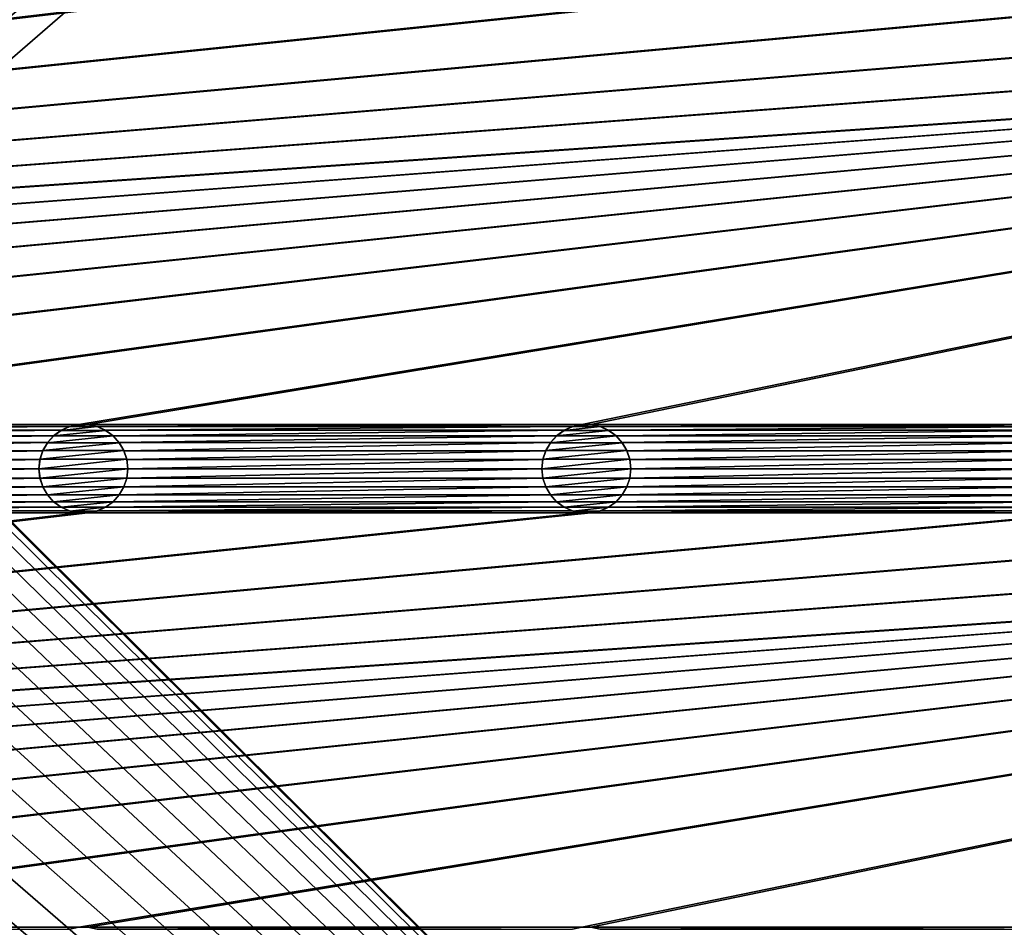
# Model space of a CAD drawing. Header units: metres. Extents: x -200 to 200, y -200 to 200.
# Tile 62 of 88: x 25 to 80, y -26 to 25. Entities that reach past the tile are written whole.
import ezdxf

# ---------------------------------------------------------------- set-up
doc = ezdxf.new("R2010")
doc.units = ezdxf.units.M
doc.layers.add('solid_P34200', color=7, linetype='CONTINUOUS')

msp = doc.modelspace()

# ---------------------------------------------------------------- linework, layer by layer
at = {"layer": 'solid_P34200'}
for points in [[(181, 159), (8.64688, 12.25524), (-181, 159)], [(181, 159), (10.240819, 10.959723), (8.64688, 12.25524)], [(181, 159), (181, -159), (10.240819, 10.959723)], [(170.058914, 25.814287, 5), (-170.058914, 2.485712, 5), (-169.541077, 2.485712, 5)], [(28.04108, 25.814287, 5), (0.25892, 25.814287, 5), (-170.058914, 2.485712, 5)], [(170.058914, 25.814287, 5), (169.541077, 25.814287, 5), (-170.058914, 2.485712, 5)], [(141.758926, 25.814287, 5), (-170.058914, 2.485712, 5), (169.541077, 25.814287, 5)], [(141.758926, 25.814287, 5), (141.241074, 25.814287, 5), (-170.058914, 2.485712, 5)], [(113.458923, 25.814287, 5), (-170.058914, 2.485712, 5), (141.241074, 25.814287, 5)], [(113.458923, 25.814287, 5), (112.941078, 25.814287, 5), (-170.058914, 2.485712, 5)], [(85.15892, 25.814287, 5), (-170.058914, 2.485712, 5), (112.941078, 25.814287, 5)], [(85.15892, 25.814287, 5), (84.641083, 25.814287, 5), (-170.058914, 2.485712, 5)], [(56.858921, 25.814287, 5), (-170.058914, 2.485712, 5), (84.641083, 25.814287, 5)], [(56.858921, 25.814287, 5), (56.34108, 25.814287, 5), (-170.058914, 2.485712, 5)], [(28.55892, 25.814287, 5), (-170.058914, 2.485712, 5), (56.34108, 25.814287, 5)], [(28.55892, 25.814287, 5), (28.04108, 25.814287, 5), (-170.058914, 2.485712, 5)], [(170.058914, 25.814287, 5), (-169.541077, 2.485712, 5), (-141.758926, 2.485712, 5)], [(170.058914, 25.814287, 5), (-141.758926, 2.485712, 5), (-141.241074, 2.485712, 5)], [(170.058914, 25.814287, 5), (-141.241074, 2.485712, 5), (-113.458923, 2.485712, 5)], [(170.058914, 25.814287, 5), (-113.458923, 2.485712, 5), (-112.941078, 2.485712, 5)], [(170.058914, 25.814287, 5), (-112.941078, 2.485712, 5), (-85.15892, 2.485712, 5)], [(170.058914, 25.814287, 5), (-85.15892, 2.485712, 5), (-84.641083, 2.485712, 5)], [(170.058914, 25.814287, 5), (-84.641083, 2.485712, 5), (-56.858921, 2.485712, 5)], [(170.058914, 25.814287, 5), (-56.858921, 2.485712, 5), (-56.34108, 2.485712, 5)], [(170.058914, 25.814287, 5), (-56.34108, 2.485712, 5), (-28.55892, 2.485712, 5)], [(170.058914, 25.814287, 5), (-28.55892, 2.485712, 5), (-28.04108, 2.485712, 5)], [(170.058914, 25.814287, 5), (-28.04108, 2.485712, 5), (-0.25892, 2.485712, 5)], [(170.058914, 25.814287, 5), (-0.25892, 2.485712, 5), (0.25892, 2.485712, 5)], [(28.04108, 2.485712, 5), (170.058914, 25.814287, 5), (0.25892, 2.485712, 5)], [(28.04108, 2.485712, 5), (28.55892, 2.485712, 5), (170.058914, 25.814287, 5)], [(28.55892, 2.485712, 5), (56.34108, 2.485712, 5), (170.058914, 25.814287, 5)], [(56.34108, 2.485712, 5), (56.858921, 2.485712, 5), (170.058914, 25.814287, 5)], [(56.858921, 2.485712, 5), (84.641083, 2.485712, 5), (170.058914, 25.814287, 5)], [(181, -159), (11.633039, 9.467192), (10.240819, 10.959723)], [(181, -159), (12.817678, 7.79116), (11.633039, 9.467192)], [(181, -159), (13.756138, 5.976712), (12.817678, 7.79116)], [(181, -159), (14.444175, 4.045302), (13.756138, 5.976712)], [(181, -159), (14.856524, 2.058549), (14.444175, 4.045302)], [(28.04108, 2.485712, 5), (0.25892, 2.485712, 5), (0.774688, 2.376353, 5)], [(27.525312, 2.376353, 5), (28.04108, 2.485712, 5), (0.774688, 2.376353, 5)], [(27.525312, 2.376353, 5), (0.774688, 2.376353, 5), (1.247818, 2.165069, 5)], [(27.052181, 2.165069, 5), (27.525312, 2.376353, 5), (1.247818, 2.165069, 5)], [(27.048468, 2.162048, 7.5), (27.531221, 2.377861, 7.5), (27.052181, 2.165069, 5)], [(27.048468, 2.162048, 7.5), (29.551533, 2.162048, 7.5), (29.068779, 2.377861, 7.5)], [(27.048468, 2.162048, 7.5), (29.068779, 2.377861, 7.5), (27.531221, 2.377861, 7.5)], [(27.531221, 2.377861, 7.5), (27.525312, 2.376353, 5), (27.052181, 2.165069, 5)], [(28.035364, 2.484521, 7.5), (28.04108, 2.485712, 5), (27.525312, 2.376353, 5)], [(27.531221, 2.377861, 7.5), (28.035364, 2.484521, 7.5), (27.525312, 2.376353, 5)], [(27.531221, 2.377861, 7.5), (29.068779, 2.377861, 7.5), (28.564636, 2.484521, 7.5)], [(27.531221, 2.377861, 7.5), (28.564636, 2.484521, 7.5), (28.035364, 2.484521, 7.5)], [(28.035364, 2.484521, 7.5), (28.564636, 2.484521, 7.5), (28.04108, 2.485712, 5)], [(28.564636, 2.484521, 7.5), (28.55892, 2.485712, 5), (28.04108, 2.485712, 5)], [(28.55892, 2.485712, 5), (29.074688, 2.376353, 5), (56.34108, 2.485712, 5)], [(29.068779, 2.377861, 7.5), (29.074688, 2.376353, 5), (28.55892, 2.485712, 5)], [(28.564636, 2.484521, 7.5), (29.068779, 2.377861, 7.5), (28.55892, 2.485712, 5)], [(29.068779, 2.377861, 7.5), (29.551533, 2.162048, 7.5), (29.074688, 2.376353, 5)], [(29.074688, 2.376353, 5), (55.82531, 2.376353, 5), (56.34108, 2.485712, 5)], [(29.074688, 2.376353, 5), (29.547817, 2.165069, 5), (55.82531, 2.376353, 5)], [(29.551533, 2.162048, 7.5), (29.547817, 2.165069, 5), (29.074688, 2.376353, 5)], [(29.547817, 2.165069, 5), (55.35218, 2.165069, 5), (55.82531, 2.376353, 5)], [(55.348469, 2.162048, 7.5), (55.831223, 2.377861, 7.5), (55.35218, 2.165069, 5)], [(55.348469, 2.162048, 7.5), (57.851532, 2.162048, 7.5), (57.368778, 2.377861, 7.5)], [(55.348469, 2.162048, 7.5), (57.368778, 2.377861, 7.5), (55.831223, 2.377861, 7.5)], [(55.831223, 2.377861, 7.5), (55.82531, 2.376353, 5), (55.35218, 2.165069, 5)], [(56.335365, 2.484521, 7.5), (56.34108, 2.485712, 5), (55.82531, 2.376353, 5)], [(55.831223, 2.377861, 7.5), (56.335365, 2.484521, 7.5), (55.82531, 2.376353, 5)], [(55.831223, 2.377861, 7.5), (57.368778, 2.377861, 7.5), (56.864635, 2.484521, 7.5)], [(55.831223, 2.377861, 7.5), (56.864635, 2.484521, 7.5), (56.335365, 2.484521, 7.5)], [(56.335365, 2.484521, 7.5), (56.864635, 2.484521, 7.5), (56.34108, 2.485712, 5)], [(56.864635, 2.484521, 7.5), (56.858921, 2.485712, 5), (56.34108, 2.485712, 5)], [(56.858921, 2.485712, 5), (57.374687, 2.376353, 5), (84.641083, 2.485712, 5)], [(57.368778, 2.377861, 7.5), (57.374687, 2.376353, 5), (56.858921, 2.485712, 5)], [(56.864635, 2.484521, 7.5), (57.368778, 2.377861, 7.5), (56.858921, 2.485712, 5)], [(57.368778, 2.377861, 7.5), (57.851532, 2.162048, 7.5), (57.374687, 2.376353, 5)], [(57.374687, 2.376353, 5), (84.125313, 2.376353, 5), (84.641083, 2.485712, 5)], [(57.374687, 2.376353, 5), (57.847816, 2.165069, 5), (84.125313, 2.376353, 5)], [(57.851532, 2.162048, 7.5), (57.847816, 2.165069, 5), (57.374687, 2.376353, 5)], [(57.847816, 2.165069, 5), (83.652184, 2.165069, 5), (84.125313, 2.376353, 5)], [(27.052181, 2.165069, 5), (1.247818, 2.165069, 5), (1.674224, 1.85621, 5)], [(26.625776, 1.85621, 5), (27.052181, 2.165069, 5), (1.674224, 1.85621, 5)], [(26.625776, 1.85621, 5), (1.674224, 1.85621, 5), (2.020795, 1.469712, 5)], [(26.279205, 1.469712, 5), (26.625776, 1.85621, 5), (2.020795, 1.469712, 5)], [(181, -159), (15, 0), (14.856524, 2.058549)], [(26.278118, 1.466708, 7.5), (26.629887, 1.859636, 7.5), (26.279205, 1.469712, 5)], [(26.278118, 1.466708, 7.5), (30.321882, 1.466708, 7.5), (29.970114, 1.859636, 7.5)], [(26.278118, 1.466708, 7.5), (29.970114, 1.859636, 7.5), (26.629887, 1.859636, 7.5)], [(26.629887, 1.859636, 7.5), (26.625776, 1.85621, 5), (26.279205, 1.469712, 5)], [(27.048468, 2.162048, 7.5), (27.052181, 2.165069, 5), (26.625776, 1.85621, 5)], [(26.629887, 1.859636, 7.5), (27.048468, 2.162048, 7.5), (26.625776, 1.85621, 5)], [(26.629887, 1.859636, 7.5), (29.970114, 1.859636, 7.5), (29.551533, 2.162048, 7.5)], [(26.629887, 1.859636, 7.5), (29.551533, 2.162048, 7.5), (27.048468, 2.162048, 7.5)], [(29.547817, 2.165069, 5), (29.974224, 1.85621, 5), (55.35218, 2.165069, 5)], [(29.970114, 1.859636, 7.5), (29.974224, 1.85621, 5), (29.547817, 2.165069, 5)], [(29.551533, 2.162048, 7.5), (29.970114, 1.859636, 7.5), (29.547817, 2.165069, 5)], [(29.970114, 1.859636, 7.5), (30.321882, 1.466708, 7.5), (29.974224, 1.85621, 5)], [(29.974224, 1.85621, 5), (54.925777, 1.85621, 5), (55.35218, 2.165069, 5)], [(29.974224, 1.85621, 5), (30.320795, 1.469712, 5), (54.925777, 1.85621, 5)], [(30.321882, 1.466708, 7.5), (30.320795, 1.469712, 5), (29.974224, 1.85621, 5)], [(30.320795, 1.469712, 5), (54.579205, 1.469712, 5), (54.925777, 1.85621, 5)], [(54.578117, 1.466708, 7.5), (54.929886, 1.859636, 7.5), (54.579205, 1.469712, 5)], [(54.578117, 1.466708, 7.5), (58.621883, 1.466708, 7.5), (58.270115, 1.859636, 7.5)], [(54.578117, 1.466708, 7.5), (58.270115, 1.859636, 7.5), (54.929886, 1.859636, 7.5)], [(54.929886, 1.859636, 7.5), (54.925777, 1.85621, 5), (54.579205, 1.469712, 5)], [(55.348469, 2.162048, 7.5), (55.35218, 2.165069, 5), (54.925777, 1.85621, 5)], [(54.929886, 1.859636, 7.5), (55.348469, 2.162048, 7.5), (54.925777, 1.85621, 5)], [(54.929886, 1.859636, 7.5), (58.270115, 1.859636, 7.5), (57.851532, 2.162048, 7.5)], [(54.929886, 1.859636, 7.5), (57.851532, 2.162048, 7.5), (55.348469, 2.162048, 7.5)], [(57.847816, 2.165069, 5), (58.274223, 1.85621, 5), (83.652184, 2.165069, 5)], [(58.270115, 1.859636, 7.5), (58.274223, 1.85621, 5), (57.847816, 2.165069, 5)], [(57.851532, 2.162048, 7.5), (58.270115, 1.859636, 7.5), (57.847816, 2.165069, 5)], [(58.270115, 1.859636, 7.5), (58.621883, 1.466708, 7.5), (58.274223, 1.85621, 5)], [(58.274223, 1.85621, 5), (83.225777, 1.85621, 5), (83.652184, 2.165069, 5)], [(58.274223, 1.85621, 5), (58.620796, 1.469712, 5), (83.225777, 1.85621, 5)], [(58.621883, 1.466708, 7.5), (58.620796, 1.469712, 5), (58.274223, 1.85621, 5)], [(58.620796, 1.469712, 5), (82.879204, 1.469712, 5), (83.225777, 1.85621, 5)], [(26.279205, 1.469712, 5), (2.020795, 1.469712, 5), (2.284338, 1.015567, 5)], [(26.015661, 1.015567, 5), (26.279205, 1.469712, 5), (2.284338, 1.015567, 5)], [(26.278118, 1.466708, 7.5), (26.279205, 1.469712, 5), (26.015661, 1.015567, 5)], [(26.017193, 1.019079, 7.5), (26.278118, 1.466708, 7.5), (26.015661, 1.015567, 5)], [(26.017193, 1.019079, 7.5), (30.582808, 1.019079, 7.5), (30.321882, 1.466708, 7.5)], [(26.017193, 1.019079, 7.5), (30.321882, 1.466708, 7.5), (26.278118, 1.466708, 7.5)], [(30.320795, 1.469712, 5), (30.584339, 1.015567, 5), (54.579205, 1.469712, 5)], [(30.582808, 1.019079, 7.5), (30.584339, 1.015567, 5), (30.320795, 1.469712, 5)], [(30.321882, 1.466708, 7.5), (30.582808, 1.019079, 7.5), (30.320795, 1.469712, 5)], [(30.584339, 1.015567, 5), (54.315662, 1.015567, 5), (54.579205, 1.469712, 5)], [(54.578117, 1.466708, 7.5), (54.579205, 1.469712, 5), (54.315662, 1.015567, 5)], [(54.317192, 1.019079, 7.5), (54.578117, 1.466708, 7.5), (54.315662, 1.015567, 5)], [(54.317192, 1.019079, 7.5), (58.882805, 1.019079, 7.5), (58.621883, 1.466708, 7.5)], [(54.317192, 1.019079, 7.5), (58.621883, 1.466708, 7.5), (54.578117, 1.466708, 7.5)], [(58.620796, 1.469712, 5), (58.884338, 1.015567, 5), (82.879204, 1.469712, 5)], [(58.882805, 1.019079, 7.5), (58.884338, 1.015567, 5), (58.620796, 1.469712, 5)], [(58.621883, 1.466708, 7.5), (58.882805, 1.019079, 7.5), (58.620796, 1.469712, 5)], [(58.884338, 1.015567, 5), (82.615662, 1.015567, 5), (82.879204, 1.469712, 5)], [(26.015661, 1.015567, 5), (2.284338, 1.015567, 5), (2.442265, 0.52837, 5)], [(25.857735, 0.52837, 5), (26.015661, 1.015567, 5), (2.442265, 0.52837, 5)], [(26.017193, 1.019079, 7.5), (26.015661, 1.015567, 5), (25.857735, 0.52837, 5)], [(25.86002, 0.532933, 7.5), (26.017193, 1.019079, 7.5), (25.857735, 0.52837, 5)], [(25.86002, 0.532933, 7.5), (30.739981, 0.532933, 7.5), (30.582808, 1.019079, 7.5)], [(25.86002, 0.532933, 7.5), (30.582808, 1.019079, 7.5), (26.017193, 1.019079, 7.5)], [(30.582808, 1.019079, 7.5), (30.739981, 0.532933, 7.5), (30.584339, 1.015567, 5)], [(30.584339, 1.015567, 5), (30.742264, 0.52837, 5), (54.315662, 1.015567, 5)], [(30.739981, 0.532933, 7.5), (30.742264, 0.52837, 5), (30.584339, 1.015567, 5)], [(30.742264, 0.52837, 5), (54.157734, 0.52837, 5), (54.315662, 1.015567, 5)], [(54.317192, 1.019079, 7.5), (54.315662, 1.015567, 5), (54.157734, 0.52837, 5)], [(54.160019, 0.532933, 7.5), (54.317192, 1.019079, 7.5), (54.157734, 0.52837, 5)], [(54.160019, 0.532933, 7.5), (59.039982, 0.532933, 7.5), (58.882805, 1.019079, 7.5)], [(54.160019, 0.532933, 7.5), (58.882805, 1.019079, 7.5), (54.317192, 1.019079, 7.5)], [(58.882805, 1.019079, 7.5), (59.039982, 0.532933, 7.5), (58.884338, 1.015567, 5)], [(58.884338, 1.015567, 5), (59.042263, 0.52837, 5), (82.615662, 1.015567, 5)], [(59.039982, 0.532933, 7.5), (59.042263, 0.52837, 5), (58.884338, 1.015567, 5)], [(59.042263, 0.52837, 5), (82.457733, 0.52837, 5), (82.615662, 1.015567, 5)], [(25.857735, 0.52837, 5), (2.442265, 0.52837, 5), (2.5, 0, 5)], [(25.857735, 0.52837, 5), (2.5, 0, 5), (25.799999, 0, 5)], [(181, -159), (14.856524, -2.058549), (15, 0)], [(25.86002, 0.532933, 7.5), (25.857735, 0.52837, 5), (25.799999, 0, 5)], [(25.799999, 0, 7.5), (25.86002, 0.532933, 7.5), (25.799999, 0, 5)], [(25.799999, 0, 7.5), (30.799999, 0, 7.5), (30.739981, 0.532933, 7.5)], [(25.799999, 0, 7.5), (30.739981, 0.532933, 7.5), (25.86002, 0.532933, 7.5)], [(25.86002, -0.532933, 7.5), (30.799999, 0, 7.5), (25.799999, 0, 7.5)], [(30.739981, -0.532933, 7.5), (30.799999, 0, 7.5), (25.86002, -0.532933, 7.5)], [(30.739981, 0.532933, 7.5), (30.799999, 0, 7.5), (30.742264, 0.52837, 5)], [(30.739981, -0.532933, 7.5), (30.742264, -0.52837, 5), (30.799999, 0, 5)], [(30.739981, -0.532933, 7.5), (30.799999, 0, 5), (30.799999, 0, 7.5)], [(30.742264, 0.52837, 5), (30.799999, 0, 5), (54.157734, 0.52837, 5)], [(30.799999, 0, 7.5), (30.799999, 0, 5), (30.742264, 0.52837, 5)], [(30.799999, 0, 5), (30.742264, -0.52837, 5), (54.099998, 0, 5)], [(30.799999, 0, 5), (54.099998, 0, 5), (54.157734, 0.52837, 5)], [(54.160019, 0.532933, 7.5), (54.157734, 0.52837, 5), (54.099998, 0, 5)], [(54.099998, 0, 7.5), (54.160019, 0.532933, 7.5), (54.099998, 0, 5)], [(54.099998, 0, 7.5), (59.099998, 0, 7.5), (59.039982, 0.532933, 7.5)], [(54.099998, 0, 7.5), (59.039982, 0.532933, 7.5), (54.160019, 0.532933, 7.5)], [(54.160019, -0.532933, 7.5), (59.099998, 0, 7.5), (54.099998, 0, 7.5)], [(59.039982, -0.532933, 7.5), (59.099998, 0, 7.5), (54.160019, -0.532933, 7.5)], [(59.039982, 0.532933, 7.5), (59.099998, 0, 7.5), (59.042263, 0.52837, 5)], [(59.039982, -0.532933, 7.5), (59.042263, -0.52837, 5), (59.099998, 0, 5)], [(59.039982, -0.532933, 7.5), (59.099998, 0, 5), (59.099998, 0, 7.5)], [(59.042263, 0.52837, 5), (59.099998, 0, 5), (82.457733, 0.52837, 5)], [(59.099998, 0, 7.5), (59.099998, 0, 5), (59.042263, 0.52837, 5)], [(59.099998, 0, 5), (59.042263, -0.52837, 5), (82.400002, 0, 5)], [(59.099998, 0, 5), (82.400002, 0, 5), (82.457733, 0.52837, 5)], [(25.857735, -0.52837, 5), (2.442265, -0.52837, 5), (2.284338, -1.015567, 5)], [(26.015661, -1.015567, 5), (25.857735, -0.52837, 5), (2.284338, -1.015567, 5)], [(25.799999, 0, 5), (2.5, 0, 5), (2.442265, -0.52837, 5)], [(25.857735, -0.52837, 5), (25.799999, 0, 5), (2.442265, -0.52837, 5)], [(25.799999, 0, 7.5), (25.799999, 0, 5), (25.857735, -0.52837, 5)], [(25.86002, -0.532933, 7.5), (25.799999, 0, 7.5), (25.857735, -0.52837, 5)], [(25.86002, -0.532933, 7.5), (25.857735, -0.52837, 5), (26.015661, -1.015567, 5)], [(26.017193, -1.019079, 7.5), (25.86002, -0.532933, 7.5), (26.015661, -1.015567, 5)], [(30.739981, -0.532933, 7.5), (25.86002, -0.532933, 7.5), (26.017193, -1.019079, 7.5)], [(30.739981, -0.532933, 7.5), (26.017193, -1.019079, 7.5), (30.582808, -1.019079, 7.5)], [(30.582808, -1.019079, 7.5), (30.584339, -1.015567, 5), (30.742264, -0.52837, 5)], [(30.739981, -0.532933, 7.5), (30.582808, -1.019079, 7.5), (30.742264, -0.52837, 5)], [(30.584339, -1.015567, 5), (54.315662, -1.015567, 5), (54.157734, -0.52837, 5)], [(30.742264, -0.52837, 5), (30.584339, -1.015567, 5), (54.157734, -0.52837, 5)], [(30.742264, -0.52837, 5), (54.157734, -0.52837, 5), (54.099998, 0, 5)], [(54.099998, 0, 7.5), (54.099998, 0, 5), (54.157734, -0.52837, 5)], [(54.160019, -0.532933, 7.5), (54.099998, 0, 7.5), (54.157734, -0.52837, 5)], [(54.160019, -0.532933, 7.5), (54.157734, -0.52837, 5), (54.315662, -1.015567, 5)], [(54.317192, -1.019079, 7.5), (54.160019, -0.532933, 7.5), (54.315662, -1.015567, 5)], [(59.039982, -0.532933, 7.5), (54.160019, -0.532933, 7.5), (54.317192, -1.019079, 7.5)], [(59.039982, -0.532933, 7.5), (54.317192, -1.019079, 7.5), (58.882805, -1.019079, 7.5)], [(58.882805, -1.019079, 7.5), (58.884338, -1.015567, 5), (59.042263, -0.52837, 5)], [(59.039982, -0.532933, 7.5), (58.882805, -1.019079, 7.5), (59.042263, -0.52837, 5)], [(58.884338, -1.015567, 5), (82.615662, -1.015567, 5), (82.457733, -0.52837, 5)], [(59.042263, -0.52837, 5), (58.884338, -1.015567, 5), (82.457733, -0.52837, 5)], [(59.042263, -0.52837, 5), (82.457733, -0.52837, 5), (82.400002, 0, 5)], [(26.015661, -1.015567, 5), (2.284338, -1.015567, 5), (2.020795, -1.469712, 5)], [(26.279205, -1.469712, 5), (26.015661, -1.015567, 5), (2.020795, -1.469712, 5)], [(26.017193, -1.019079, 7.5), (26.015661, -1.015567, 5), (26.279205, -1.469712, 5)], [(26.278118, -1.466708, 7.5), (26.017193, -1.019079, 7.5), (26.279205, -1.469712, 5)], [(30.582808, -1.019079, 7.5), (26.017193, -1.019079, 7.5), (26.278118, -1.466708, 7.5)], [(30.582808, -1.019079, 7.5), (26.278118, -1.466708, 7.5), (30.321882, -1.466708, 7.5)], [(30.320795, -1.469712, 5), (54.579205, -1.469712, 5), (54.315662, -1.015567, 5)], [(30.584339, -1.015567, 5), (30.320795, -1.469712, 5), (54.315662, -1.015567, 5)], [(30.321882, -1.466708, 7.5), (30.320795, -1.469712, 5), (30.584339, -1.015567, 5)], [(30.582808, -1.019079, 7.5), (30.321882, -1.466708, 7.5), (30.584339, -1.015567, 5)], [(54.317192, -1.019079, 7.5), (54.315662, -1.015567, 5), (54.579205, -1.469712, 5)], [(54.578117, -1.466708, 7.5), (54.317192, -1.019079, 7.5), (54.579205, -1.469712, 5)], [(58.882805, -1.019079, 7.5), (54.317192, -1.019079, 7.5), (54.578117, -1.466708, 7.5)], [(58.882805, -1.019079, 7.5), (54.578117, -1.466708, 7.5), (58.621883, -1.466708, 7.5)], [(58.620796, -1.469712, 5), (82.879204, -1.469712, 5), (82.615662, -1.015567, 5)], [(58.884338, -1.015567, 5), (58.620796, -1.469712, 5), (82.615662, -1.015567, 5)], [(58.621883, -1.466708, 7.5), (58.620796, -1.469712, 5), (58.884338, -1.015567, 5)], [(58.882805, -1.019079, 7.5), (58.621883, -1.466708, 7.5), (58.884338, -1.015567, 5)], [(26.279205, -1.469712, 5), (2.020795, -1.469712, 5), (1.674224, -1.85621, 5)], [(26.625776, -1.85621, 5), (26.279205, -1.469712, 5), (1.674224, -1.85621, 5)], [(26.278118, -1.466708, 7.5), (26.279205, -1.469712, 5), (26.625776, -1.85621, 5)], [(26.629887, -1.859636, 7.5), (26.278118, -1.466708, 7.5), (26.625776, -1.85621, 5)], [(30.321882, -1.466708, 7.5), (26.278118, -1.466708, 7.5), (26.629887, -1.859636, 7.5)], [(30.321882, -1.466708, 7.5), (26.629887, -1.859636, 7.5), (29.970114, -1.859636, 7.5)], [(30.321882, -1.466708, 7.5), (29.970114, -1.859636, 7.5), (30.320795, -1.469712, 5)], [(29.970114, -1.859636, 7.5), (29.974224, -1.85621, 5), (30.320795, -1.469712, 5)], [(29.974224, -1.85621, 5), (54.925777, -1.85621, 5), (54.579205, -1.469712, 5)], [(30.320795, -1.469712, 5), (29.974224, -1.85621, 5), (54.579205, -1.469712, 5)], [(54.578117, -1.466708, 7.5), (54.579205, -1.469712, 5), (54.925777, -1.85621, 5)], [(54.929886, -1.859636, 7.5), (54.578117, -1.466708, 7.5), (54.925777, -1.85621, 5)], [(58.621883, -1.466708, 7.5), (54.578117, -1.466708, 7.5), (54.929886, -1.859636, 7.5)], [(58.621883, -1.466708, 7.5), (54.929886, -1.859636, 7.5), (58.270115, -1.859636, 7.5)], [(58.621883, -1.466708, 7.5), (58.270115, -1.859636, 7.5), (58.620796, -1.469712, 5)], [(58.270115, -1.859636, 7.5), (58.274223, -1.85621, 5), (58.620796, -1.469712, 5)], [(58.274223, -1.85621, 5), (83.225777, -1.85621, 5), (82.879204, -1.469712, 5)], [(58.620796, -1.469712, 5), (58.274223, -1.85621, 5), (82.879204, -1.469712, 5)], [(27.052181, -2.165069, 5), (1.247818, -2.165069, 5), (0.774688, -2.376353, 5)], [(27.525312, -2.376353, 5), (27.052181, -2.165069, 5), (0.774688, -2.376353, 5)], [(26.625776, -1.85621, 5), (1.674224, -1.85621, 5), (1.247818, -2.165069, 5)], [(27.052181, -2.165069, 5), (26.625776, -1.85621, 5), (1.247818, -2.165069, 5)], [(181, -159), (14.444175, -4.045302), (14.856524, -2.058549)], [(26.629887, -1.859636, 7.5), (26.625776, -1.85621, 5), (27.052181, -2.165069, 5)], [(27.048468, -2.162048, 7.5), (26.629887, -1.859636, 7.5), (27.052181, -2.165069, 5)], [(29.970114, -1.859636, 7.5), (26.629887, -1.859636, 7.5), (27.048468, -2.162048, 7.5)], [(29.970114, -1.859636, 7.5), (27.048468, -2.162048, 7.5), (29.551533, -2.162048, 7.5)], [(27.048468, -2.162048, 7.5), (27.052181, -2.165069, 5), (27.525312, -2.376353, 5)], [(27.531221, -2.377861, 7.5), (27.048468, -2.162048, 7.5), (27.525312, -2.376353, 5)], [(29.551533, -2.162048, 7.5), (27.048468, -2.162048, 7.5), (27.531221, -2.377861, 7.5)], [(29.551533, -2.162048, 7.5), (27.531221, -2.377861, 7.5), (29.068779, -2.377861, 7.5)], [(29.551533, -2.162048, 7.5), (29.068779, -2.377861, 7.5), (29.547817, -2.165069, 5)], [(29.068779, -2.377861, 7.5), (29.074688, -2.376353, 5), (29.547817, -2.165069, 5)], [(29.074688, -2.376353, 5), (55.82531, -2.376353, 5), (55.35218, -2.165069, 5)], [(29.547817, -2.165069, 5), (29.074688, -2.376353, 5), (55.35218, -2.165069, 5)], [(29.547817, -2.165069, 5), (55.35218, -2.165069, 5), (54.925777, -1.85621, 5)], [(29.974224, -1.85621, 5), (29.547817, -2.165069, 5), (54.925777, -1.85621, 5)], [(29.551533, -2.162048, 7.5), (29.547817, -2.165069, 5), (29.974224, -1.85621, 5)], [(29.970114, -1.859636, 7.5), (29.551533, -2.162048, 7.5), (29.974224, -1.85621, 5)], [(54.929886, -1.859636, 7.5), (54.925777, -1.85621, 5), (55.35218, -2.165069, 5)], [(55.348469, -2.162048, 7.5), (54.929886, -1.859636, 7.5), (55.35218, -2.165069, 5)], [(58.270115, -1.859636, 7.5), (54.929886, -1.859636, 7.5), (55.348469, -2.162048, 7.5)], [(58.270115, -1.859636, 7.5), (55.348469, -2.162048, 7.5), (57.851532, -2.162048, 7.5)], [(55.348469, -2.162048, 7.5), (55.35218, -2.165069, 5), (55.82531, -2.376353, 5)], [(55.831223, -2.377861, 7.5), (55.348469, -2.162048, 7.5), (55.82531, -2.376353, 5)], [(57.851532, -2.162048, 7.5), (55.348469, -2.162048, 7.5), (55.831223, -2.377861, 7.5)], [(57.851532, -2.162048, 7.5), (55.831223, -2.377861, 7.5), (57.368778, -2.377861, 7.5)], [(57.851532, -2.162048, 7.5), (57.368778, -2.377861, 7.5), (57.847816, -2.165069, 5)], [(57.368778, -2.377861, 7.5), (57.374687, -2.376353, 5), (57.847816, -2.165069, 5)], [(57.374687, -2.376353, 5), (84.125313, -2.376353, 5), (83.652184, -2.165069, 5)], [(57.847816, -2.165069, 5), (57.374687, -2.376353, 5), (83.652184, -2.165069, 5)], [(57.847816, -2.165069, 5), (83.652184, -2.165069, 5), (83.225777, -1.85621, 5)], [(58.274223, -1.85621, 5), (57.847816, -2.165069, 5), (83.225777, -1.85621, 5)], [(57.851532, -2.162048, 7.5), (57.847816, -2.165069, 5), (58.274223, -1.85621, 5)], [(58.270115, -1.859636, 7.5), (57.851532, -2.162048, 7.5), (58.274223, -1.85621, 5)], [(-170.058914, -25.814287, 5), (28.04108, -2.485712, 5), (0.25892, -2.485712, 5)], [(-170.058914, -25.814287, 5), (170.058914, -2.485712, 5), (169.541077, -2.485712, 5)], [(-170.058914, -25.814287, 5), (169.541077, -2.485712, 5), (141.758926, -2.485712, 5)], [(-170.058914, -25.814287, 5), (-169.541077, -25.814287, 5), (170.058914, -2.485712, 5)], [(-170.058914, -25.814287, 5), (141.758926, -2.485712, 5), (141.241074, -2.485712, 5)], [(-170.058914, -25.814287, 5), (141.241074, -2.485712, 5), (113.458923, -2.485712, 5)], [(-170.058914, -25.814287, 5), (113.458923, -2.485712, 5), (112.941078, -2.485712, 5)], [(-170.058914, -25.814287, 5), (112.941078, -2.485712, 5), (85.15892, -2.485712, 5)], [(-170.058914, -25.814287, 5), (85.15892, -2.485712, 5), (84.641083, -2.485712, 5)], [(-170.058914, -25.814287, 5), (84.641083, -2.485712, 5), (56.858921, -2.485712, 5)], [(-170.058914, -25.814287, 5), (56.858921, -2.485712, 5), (56.34108, -2.485712, 5)], [(-170.058914, -25.814287, 5), (56.34108, -2.485712, 5), (28.55892, -2.485712, 5)], [(-170.058914, -25.814287, 5), (28.55892, -2.485712, 5), (28.04108, -2.485712, 5)], [(-141.758926, -25.814287, 5), (170.058914, -2.485712, 5), (-169.541077, -25.814287, 5)], [(-141.758926, -25.814287, 5), (-141.241074, -25.814287, 5), (170.058914, -2.485712, 5)], [(-113.458923, -25.814287, 5), (170.058914, -2.485712, 5), (-141.241074, -25.814287, 5)], [(-113.458923, -25.814287, 5), (-112.941078, -25.814287, 5), (170.058914, -2.485712, 5)], [(-85.15892, -25.814287, 5), (170.058914, -2.485712, 5), (-112.941078, -25.814287, 5)], [(-85.15892, -25.814287, 5), (-84.641083, -25.814287, 5), (170.058914, -2.485712, 5)], [(-56.858921, -25.814287, 5), (170.058914, -2.485712, 5), (-84.641083, -25.814287, 5)], [(-56.858921, -25.814287, 5), (-56.34108, -25.814287, 5), (170.058914, -2.485712, 5)], [(-28.55892, -25.814287, 5), (170.058914, -2.485712, 5), (-56.34108, -25.814287, 5)], [(-28.55892, -25.814287, 5), (-28.04108, -25.814287, 5), (170.058914, -2.485712, 5)], [(-0.25892, -25.814287, 5), (170.058914, -2.485712, 5), (-28.04108, -25.814287, 5)], [(-0.25892, -25.814287, 5), (0.25892, -25.814287, 5), (170.058914, -2.485712, 5)], [(27.525312, -2.376353, 5), (0.774688, -2.376353, 5), (0.25892, -2.485712, 5)], [(28.04108, -2.485712, 5), (27.525312, -2.376353, 5), (0.25892, -2.485712, 5)], [(28.04108, -25.814287, 5), (170.058914, -2.485712, 5), (0.25892, -25.814287, 5)], [(27.531221, -2.377861, 7.5), (27.525312, -2.376353, 5), (28.04108, -2.485712, 5)], [(28.035364, -2.484521, 7.5), (27.531221, -2.377861, 7.5), (28.04108, -2.485712, 5)], [(29.068779, -2.377861, 7.5), (27.531221, -2.377861, 7.5), (28.035364, -2.484521, 7.5)], [(29.068779, -2.377861, 7.5), (28.035364, -2.484521, 7.5), (28.564636, -2.484521, 7.5)], [(28.035364, -2.484521, 7.5), (28.04108, -2.485712, 5), (28.55892, -2.485712, 5)], [(28.564636, -2.484521, 7.5), (28.035364, -2.484521, 7.5), (28.55892, -2.485712, 5)], [(28.04108, -25.814287, 5), (28.55892, -25.814287, 5), (170.058914, -2.485712, 5)], [(28.55892, -2.485712, 5), (56.34108, -2.485712, 5), (55.82531, -2.376353, 5)], [(29.074688, -2.376353, 5), (28.55892, -2.485712, 5), (55.82531, -2.376353, 5)], [(28.564636, -2.484521, 7.5), (28.55892, -2.485712, 5), (29.074688, -2.376353, 5)], [(28.55892, -25.814287, 5), (56.34108, -25.814287, 5), (170.058914, -2.485712, 5)], [(29.068779, -2.377861, 7.5), (28.564636, -2.484521, 7.5), (29.074688, -2.376353, 5)], [(55.831223, -2.377861, 7.5), (55.82531, -2.376353, 5), (56.34108, -2.485712, 5)], [(56.335365, -2.484521, 7.5), (55.831223, -2.377861, 7.5), (56.34108, -2.485712, 5)], [(57.368778, -2.377861, 7.5), (55.831223, -2.377861, 7.5), (56.335365, -2.484521, 7.5)], [(57.368778, -2.377861, 7.5), (56.335365, -2.484521, 7.5), (56.864635, -2.484521, 7.5)], [(56.335365, -2.484521, 7.5), (56.34108, -2.485712, 5), (56.858921, -2.485712, 5)], [(56.864635, -2.484521, 7.5), (56.335365, -2.484521, 7.5), (56.858921, -2.485712, 5)], [(56.34108, -25.814287, 5), (56.858921, -25.814287, 5), (170.058914, -2.485712, 5)], [(56.858921, -2.485712, 5), (84.641083, -2.485712, 5), (84.125313, -2.376353, 5)], [(57.374687, -2.376353, 5), (56.858921, -2.485712, 5), (84.125313, -2.376353, 5)], [(56.864635, -2.484521, 7.5), (56.858921, -2.485712, 5), (57.374687, -2.376353, 5)], [(56.858921, -25.814287, 5), (84.641083, -25.814287, 5), (170.058914, -2.485712, 5)], [(57.368778, -2.377861, 7.5), (56.864635, -2.484521, 7.5), (57.374687, -2.376353, 5)], [(181, -159), (13.756138, -5.976712), (14.444175, -4.045302)], [(181, -159), (12.817678, -7.79116), (13.756138, -5.976712)], [(181, -159), (11.633039, -9.467192), (12.817678, -7.79116)], [(181, -159), (10.240819, -10.959723), (11.633039, -9.467192)], [(181, -159), (8.64688, -12.25524), (10.240819, -10.959723)], [(181, -159), (-181, -159), (-8.64688, -12.25524)], [(181, -159), (-8.64688, -12.25524), (-6.904468, -13.315859)], [(181, -159), (6.904468, -13.315859), (8.64688, -12.25524)], [(181, -159), (-6.904468, -13.315859), (-5.01928, -14.134056)], [(181, -159), (5.01928, -14.134056), (6.904468, -13.315859)], [(181, -159), (-5.01928, -14.134056), (-3.055924, -14.684637)], [(181, -159), (3.055924, -14.684637), (5.01928, -14.134056)], [(181, -159), (-3.055924, -14.684637), (-1.019424, -14.964341)], [(181, -159), (1.019424, -14.964341), (3.055924, -14.684637)], [(181, -159), (-1.019424, -14.964341), (1.019424, -14.964341)], [(28.04108, -25.814287, 5), (0.25892, -25.814287, 5), (0.774688, -25.923647, 5)], [(27.525312, -25.923647, 5), (28.04108, -25.814287, 5), (0.774688, -25.923647, 5)], [(28.035364, -25.815479, 7.5), (28.04108, -25.814287, 5), (27.525312, -25.923647, 5)], [(28.035364, -25.815479, 7.5), (28.564636, -25.815479, 7.5), (28.04108, -25.814287, 5)], [(28.564636, -25.815479, 7.5), (28.55892, -25.814287, 5), (28.04108, -25.814287, 5)], [(28.55892, -25.814287, 5), (29.074688, -25.923647, 5), (56.34108, -25.814287, 5)], [(29.068779, -25.922138, 7.5), (29.074688, -25.923647, 5), (28.55892, -25.814287, 5)], [(28.564636, -25.815479, 7.5), (29.068779, -25.922138, 7.5), (28.55892, -25.814287, 5)], [(29.074688, -25.923647, 5), (55.82531, -25.923647, 5), (56.34108, -25.814287, 5)], [(56.335365, -25.815479, 7.5), (56.34108, -25.814287, 5), (55.82531, -25.923647, 5)], [(56.335365, -25.815479, 7.5), (56.864635, -25.815479, 7.5), (56.34108, -25.814287, 5)], [(56.864635, -25.815479, 7.5), (56.858921, -25.814287, 5), (56.34108, -25.814287, 5)], [(56.858921, -25.814287, 5), (57.374687, -25.923647, 5), (84.641083, -25.814287, 5)], [(57.368778, -25.922138, 7.5), (57.374687, -25.923647, 5), (56.858921, -25.814287, 5)], [(56.864635, -25.815479, 7.5), (57.368778, -25.922138, 7.5), (56.858921, -25.814287, 5)], [(57.374687, -25.923647, 5), (84.125313, -25.923647, 5), (84.641083, -25.814287, 5)]]:
    msp.add_3dface(points, dxfattribs=at)

doc.saveas('drawing.dxf')
